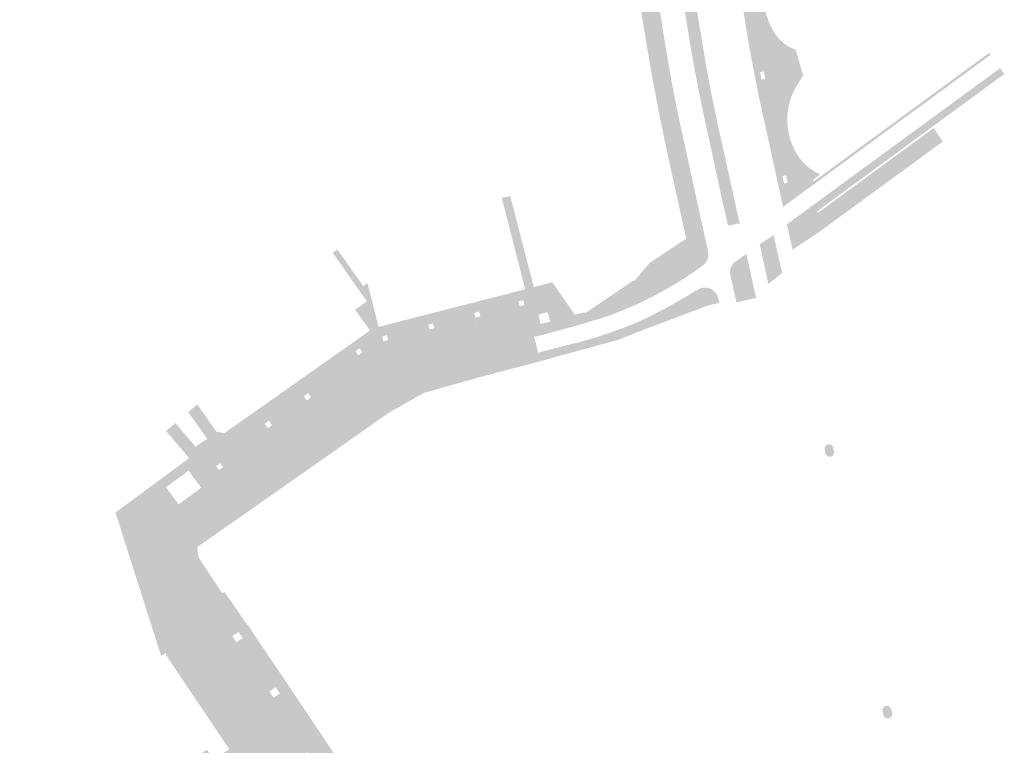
# Model space of a CAD drawing. Header units: inches. Extents: x 83221 to 84763, y 445855 to 447258.
# Tile 56 of 58: x 84034 to 84241, y 446790 to 446943. Entities that reach past the tile are written whole.
import ezdxf

# ---------------------------------------------------------------- set-up
doc = ezdxf.new("R2010")
doc.units = ezdxf.units.IN
doc.header["$MEASUREMENT"] = 0

msp = doc.modelspace()

# ---------------------------------------------------------------- hatches: boundary and pattern name
for points in [[(84178.6, 446933.39), (84179.59, 446928.02), (84180.72, 446922.62), (84185.35, 446901.66), (84185.7, 446900.09), (84185.68, 446900.13), (84185.66, 446900.17), (84185.64, 446900.21), (84185.61, 446900.25), (84185.58, 446900.29), (84185.55, 446900.32), (84185.52, 446900.35), (84185.48, 446900.38), (84185.44, 446900.4), (84185.4, 446900.42), (84185.36, 446900.44), (84185.31, 446900.45), (84185.27, 446900.45), (84185.22, 446900.46), (84185.18, 446900.46), (84185.14, 446900.45), (84183.49, 446900.06), (84183.46, 446900.05), (84183.43, 446900.05), (84183.41, 446900.04), (84183.38, 446900.04), (84183.35, 446900.05), (84183.32, 446900.05), (84183.3, 446900.06), (84183.27, 446900.07), (84183.25, 446900.08), (84183.22, 446900.1), (84183.2, 446900.11), (84183.18, 446900.13), (84183.17, 446900.15), (84183.15, 446900.17), (84183.14, 446900.19), (84183.12, 446900.21), (84183.11, 446900.24), (84183.1, 446900.26), (84183.1, 446900.28), (84183.09, 446900.31), (84181.76, 446906.18), (84180.51, 446911.96), (84180.15, 446913.6), (84179.8, 446915.23), (84179.44, 446916.86), (84179.02, 446918.82), (84178.59, 446920.78), (84178.16, 446922.74), (84177.82, 446924.37), (84177.48, 446925.99), (84177.15, 446927.62), (84176.76, 446929.59), (84176.38, 446931.57), (84176.01, 446933.54), (84175.72, 446935.18), (84175.43, 446936.81), (84175.15, 446938.45), (84174.87, 446940.09), (84174.6, 446941.73), (84174.34, 446943.37), (84173.51, 446949.27), (84172.68, 446955.21), (84172.48, 446956.87), (84172.29, 446958.54), (84172.1, 446960.2), (84171.88, 446962.12), (84171.67, 446964.03), (84171.46, 446965.95), (84171.45, 446965.97), (84171.45, 446965.99), (84171.45, 446966.02), (84171.45, 446966.04), (84171.45, 446966.06), (84171.46, 446966.08), (84171.46, 446966.1), (84171.47, 446966.12), (84171.48, 446966.14), (84171.49, 446966.16), (84171.51, 446966.18), (84171.52, 446966.19), (84171.54, 446966.21), (84171.56, 446966.22), (84171.58, 446966.23), (84171.6, 446966.24), (84171.62, 446966.25), (84171.64, 446966.25), (84171.66, 446966.26), (84171.68, 446966.26), (84173.29, 446966.42), (84173.88, 446966.47), (84174.55, 446960.54), (84175.22, 446955.01), (84175.99, 446949.61), (84176.79, 446944.16), (84177.7, 446938.77), (84178.6, 446933.39), (84178.6, 446933.39)], [(84173.08, 446921.34), (84178.18, 446898.07), (84174.33, 446897.3), (84169.76, 446918.08), (84168.7, 446923.32), (84167.69, 446928.57), (84166.73, 446933.82), (84165.83, 446939.09), (84164.97, 446944.35), (84164.17, 446949.63), (84162.42, 446961.43), (84166.42, 446964.1), (84167.19, 446957.04), (84168.05, 446950.71), (84168.29, 446948.91), (84168.54, 446947.12), (84168.79, 446945.32), (84169.19, 446942.69), (84169.61, 446940.07), (84170.05, 446937.45), (84170.5, 446934.69), (84170.99, 446931.93), (84171.49, 446929.18), (84172, 446926.56), (84172.53, 446923.95), (84173.08, 446921.34), (84173.08, 446921.34)], [(84190.59, 446947.58), (84190.73, 446946.77), (84190.91, 446945.89), (84191.12, 446945.02), (84191.35, 446944.15), (84191.56, 446943.55), (84191.78, 446942.97), (84192.03, 446942.4), (84192.35, 446941.75), (84192.69, 446941.13), (84193.05, 446940.51), (84195.08, 446933.32), (84190.83, 446931.93), (84190.71, 446932.51), (84189.92, 446932.36), (84190.06, 446931.68), (84188.85, 446931.28), (84188.16, 446934.88), (84187.52, 446938.48), (84186.92, 446942.09), (84186.33, 446945.71), (84185.79, 446949.33), (84185.28, 446952.97), (84185.27, 446953.06), (84186.46, 446953.21), (84186.61, 446952.25), (84187.41, 446952.36), (84187.25, 446953.32), (84190.11, 446953.69), (84190.13, 446952.72), (84190.17, 446951.76), (84190.22, 446950.9), (84190.28, 446950.05), (84190.37, 446949.19), (84190.47, 446948.38), (84190.59, 446947.58)], [(84197.44, 446937.07), (84198.98, 446931.61), (84198.82, 446931.37), (84198.67, 446931.14), (84198.51, 446930.91), (84198.36, 446930.67), (84198.21, 446930.43), (84198.07, 446930.19), (84197.99, 446930.06), (84197.91, 446929.94), (84197.84, 446929.81), (84197.43, 446929.09), (84197.04, 446928.37), (84196.68, 446927.63), (84193.05, 446940.51), (84193.47, 446939.93), (84193.94, 446939.38), (84194.45, 446938.88), (84194.99, 446938.41), (84195.27, 446938.21), (84195.56, 446938.01), (84195.85, 446937.83), (84196.1, 446937.68), (84196.36, 446937.54), (84196.63, 446937.41), (84196.9, 446937.29), (84197.17, 446937.18), (84197.44, 446937.07), (84197.44, 446937.07)], [(84238.5, 446936.01), (84194.76, 446903.97), (84194.65, 446904.5), (84199.51, 446908.1), (84201.29, 446909.37), (84238.2, 446936.42), (84238.5, 446936.01), (84238.5, 446936.01)], [(84196.89, 446916.63), (84197.26, 446915.88), (84197.67, 446915.15), (84198.13, 446914.45), (84198.62, 446913.77), (84199.19, 446913.17), (84199.8, 446912.61), (84200.44, 446912.09), (84201.12, 446911.62), (84201.83, 446911.19), (84202.57, 446910.81), (84195.56, 446909.87), (84195.39, 446910.63), (84194.62, 446910.46), (84194.78, 446909.76), (84193.54, 446909.59), (84191.15, 446920.51), (84190.34, 446924.09), (84189.57, 446927.68), (84188.85, 446931.28), (84190.06, 446931.68), (84190.25, 446930.79), (84191.03, 446930.95), (84190.83, 446931.93), (84195.08, 446933.32), (84196.68, 446927.63), (84196.42, 446926.93), (84196.2, 446926.22), (84196.01, 446925.5), (84195.87, 446924.8), (84195.76, 446924.09), (84195.69, 446923.38), (84195.66, 446922.46), (84195.69, 446921.53), (84195.78, 446920.61), (84195.9, 446919.79), (84196.07, 446918.98), (84196.28, 446918.18), (84196.57, 446917.39), (84196.89, 446916.63)], [(84240.53, 446933.21), (84241.42, 446931.98), (84201.86, 446903.01), (84195.94, 446898.68), (84195.57, 446900.3), (84240.53, 446933.21), (84240.53, 446933.21)], [(84226.72, 446920.3), (84200.61, 446901.2), (84195.94, 446898.68), (84201.86, 446903.01), (84202.08, 446902.68), (84226.53, 446920.59), (84226.72, 446920.3)], [(84228.45, 446917.75), (84202.44, 446898.72), (84196.77, 446894.97), (84195.94, 446898.68), (84200.61, 446901.2), (84226.72, 446920.3), (84228.45, 446917.75)], [(84201.29, 446909.37), (84199.51, 446908.1), (84194.65, 446904.5), (84194.19, 446906.6), (84193.54, 446909.59), (84194.78, 446909.76), (84194.97, 446908.88), (84195.73, 446909.08), (84195.56, 446909.87), (84202.57, 446910.81), (84201.04, 446909.65), (84201.29, 446909.37)], [(84137.67, 446904.59), (84137.87, 446903.81), (84138.9, 446899.8), (84139.11, 446898.99), (84140.83, 446892.31), (84140.85, 446892.21), (84142.12, 446887.49), (84142.21, 446887.09), (84140.38, 446886.6), (84137.95, 446896.12), (84137.55, 446897.67), (84135.94, 446903.96), (84135.44, 446905.9), (84137.24, 446906.24), (84137.67, 446904.59)], [(84177.71, 446891.53), (84176.07, 446890.36), (84174.41, 446889.23), (84172.71, 446888.15), (84171.22, 446887.26), (84169.71, 446886.4), (84168.18, 446885.58), (84166.4, 446884.64), (84164.6, 446883.76), (84162.77, 446882.93), (84160.93, 446882.15), (84159.07, 446881.42), (84157.2, 446880.74), (84155.93, 446880.36), (84154.66, 446879.98), (84153.39, 446879.6), (84152.42, 446879.32), (84151.45, 446879.04), (84150.48, 446878.76), (84149.32, 446878.43), (84148.16, 446878.11), (84147.01, 446877.79), (84145.55, 446877.4), (84144.1, 446877.01), (84142.64, 446876.62), (84142.6, 446876.63), (84142.55, 446876.63), (84142.51, 446876.64), (84142.47, 446876.65), (84142.43, 446876.67), (84142.39, 446876.69), (84142.35, 446876.71), (84142.32, 446876.73), (84142.29, 446876.76), (84142.27, 446876.79), (84142.24, 446876.82), (84142.22, 446876.85), (84142.2, 446876.89), (84142.18, 446876.92), (84141.85, 446878.23), (84141.71, 446878.78), (84143.65, 446879.28), (84145.65, 446879.78), (84145.15, 446881.77), (84143.59, 446881.37), (84142.21, 446887.09), (84146.1, 446888.08), (84150.85, 446881.24), (84152.39, 446881.62), (84152.98, 446881.77), (84153.1, 446881.6), (84153.55, 446881.91), (84163, 446888.32), (84163.5, 446888.48), (84166.63, 446892.17), (84174.33, 446897.3), (84178.18, 446898.07), (84179.02, 446894.23), (84179.03, 446893.96), (84179.01, 446893.69), (84178.97, 446893.43), (84178.91, 446893.17), (84178.82, 446892.91), (84178.71, 446892.66), (84178.58, 446892.44), (84178.44, 446892.23), (84178.28, 446892.03), (84178.11, 446891.85), (84177.91, 446891.68), (84177.71, 446891.53), (84177.71, 446891.53)], [(84192.77, 446898), (84194.57, 446890.02), (84191.67, 446887.73), (84189.83, 446896.13), (84192.77, 446898), (84192.77, 446898)], [(84100.8, 446894.97), (84106.23, 446887.27), (84107.11, 446887.91), (84109.47, 446878.68), (84108.3, 446878.38), (84107.66, 446877.93), (84104.5, 446882.31), (84107.01, 446884.09), (84104.82, 446887.12), (84099.79, 446894.32), (84100.8, 446894.97), (84100.8, 446894.97)], [(84187.04, 446894.07), (84189.07, 446884.78), (84184.94, 446883.82), (84183.62, 446889.71), (84183.59, 446889.97), (84183.59, 446890.23), (84183.61, 446890.49), (84183.65, 446890.75), (84183.72, 446891), (84183.81, 446891.25), (84183.92, 446891.48), (84184.05, 446891.71), (84184.2, 446891.92), (84184.37, 446892.12), (84184.56, 446892.3), (84184.76, 446892.47), (84187.04, 446894.07), (84187.04, 446894.07)], [(84102.64, 446871.97), (84077.18, 446853.95), (84077.09, 446853.85), (84077.04, 446853.73), (84077.01, 446853.6), (84077.02, 446853.47), (84077.07, 446853.34), (84079.14, 446850.41), (84079.16, 446850.38), (84079.18, 446850.34), (84079.19, 446850.3), (84079.2, 446850.26), (84079.21, 446850.22), (84079.21, 446850.18), (84079.21, 446850.14), (84079.21, 446850.09), (84079.21, 446850.05), (84079.2, 446850.01), (84079.18, 446849.97), (84079.17, 446849.93), (84079.15, 446849.9), (84079.13, 446849.86), (84079.1, 446849.83), (84079.07, 446849.8), (84079.04, 446849.77), (84079.01, 446849.74), (84078.62, 446849.47), (84076.52, 446848.02), (84076.11, 446848.71), (84076.67, 446849.1), (84076.07, 446849.96), (84075.58, 446849.61), (84073.21, 446853.64), (84076.93, 446856.27), (84103.82, 446875.22), (84107.66, 446877.93), (84108.3, 446878.38), (84109.47, 446878.68), (84113.99, 446879.84), (84118.39, 446880.97), (84122.75, 446882.09), (84127.12, 446883.2), (84131.46, 446884.32), (84135.82, 446885.43), (84140.38, 446886.6), (84142.21, 446887.09), (84142.84, 446884.46), (84140.09, 446883.8), (84139.96, 446884.3), (84138.95, 446884.06), (84139.08, 446883.54), (84130.81, 446881.41), (84130.68, 446881.92), (84129.67, 446881.66), (84129.79, 446881.15), (84121.07, 446878.91), (84120.94, 446879.38), (84119.95, 446879.16), (84120.08, 446878.65), (84111.36, 446876.41), (84111.22, 446876.91), (84110.23, 446876.67), (84110.36, 446876.15), (84105.74, 446873.73), (84105.43, 446874.16), (84104.59, 446873.55), (84104.92, 446873.08), (84103.39, 446871.88), (84103.25, 446872), (84103.12, 446872.06), (84102.99, 446872.08), (84102.85, 446872.07), (84102.72, 446872.02), (84102.64, 446871.97)], [(84181.1, 446884.65), (84181.36, 446883.75), (84178.97, 446883.22), (84165.05, 446877.95), (84160.1, 446875.99), (84142.48, 446871.15), (84142.01, 446872.97), (84143.13, 446873.26), (84149.75, 446874.96), (84152.66, 446875.7), (84155.54, 446876.54), (84158.39, 446877.48), (84160.89, 446878.4), (84163.37, 446879.39), (84165.81, 446880.46), (84167.59, 446881.36), (84169.36, 446882.28), (84171.12, 446883.23), (84173.04, 446884.32), (84174.95, 446885.43), (84176.83, 446886.57), (84177.05, 446886.69), (84177.27, 446886.78), (84177.51, 446886.86), (84177.74, 446886.91), (84177.99, 446886.95), (84178.23, 446886.96), (84178.47, 446886.95), (84178.72, 446886.93), (84178.96, 446886.88), (84179.19, 446886.81), (84179.42, 446886.72), (84179.64, 446886.62), (84179.85, 446886.49), (84180.05, 446886.35), (84180.24, 446886.19), (84180.41, 446886.01), (84180.57, 446885.83), (84180.71, 446885.62), (84180.83, 446885.41), (84180.94, 446885.19), (84181.02, 446884.96), (84181.09, 446884.72), (84181.1, 446884.65)], [(84110.32, 446874.31), (84111.17, 446870.85), (84111.18, 446870.81), (84111.18, 446870.77), (84111.19, 446870.73), (84111.18, 446870.69), (84111.18, 446870.65), (84111.17, 446870.61), (84111.16, 446870.57), (84111.15, 446870.53), (84111.13, 446870.5), (84111.11, 446870.46), (84111.08, 446870.43), (84111.06, 446870.4), (84111.03, 446870.37), (84111, 446870.35), (84110.97, 446870.33), (84110.93, 446870.31), (84110.89, 446870.29), (84110.86, 446870.28), (84110.37, 446870.15), (84106.49, 446869.14), (84106.29, 446868.98), (84106.09, 446868.83), (84106.05, 446868.81), (84106.01, 446868.79), (84105.97, 446868.78), (84105.92, 446868.77), (84105.88, 446868.76), (84105.84, 446868.76), (84105.79, 446868.76), (84105.75, 446868.77), (84105.7, 446868.78), (84105.66, 446868.79), (84105.62, 446868.81), (84105.58, 446868.83), (84105.54, 446868.85), (84105.51, 446868.88), (84105.48, 446868.91), (84105.45, 446868.95), (84105.42, 446868.98), (84105.4, 446869.02), (84103.38, 446871.87), (84104.92, 446873.08), (84105.18, 446872.69), (84106.05, 446873.3), (84105.74, 446873.73), (84110.36, 446876.15), (84110.49, 446875.64), (84111.5, 446875.9), (84111.36, 446876.41), (84120.08, 446878.65), (84120.2, 446878.15), (84121.21, 446878.42), (84121.07, 446878.91), (84129.79, 446881.15), (84129.91, 446880.62), (84130.94, 446880.92), (84130.81, 446881.41), (84139.08, 446883.54), (84139.21, 446883.05), (84140.21, 446883.3), (84140.09, 446883.8), (84142.84, 446884.46), (84143.59, 446881.37), (84143.17, 446881.26), (84143.65, 446879.28), (84141.71, 446878.78), (84140.86, 446882.19), (84140.8, 446882.29), (84140.7, 446882.39), (84140.6, 446882.45), (84140.51, 446882.48), (84140.41, 446882.5), (84140.3, 446882.5), (84130.26, 446879.91), (84130.15, 446879.84), (84130.08, 446879.77), (84130.02, 446879.69), (84129.98, 446879.6), (84129.95, 446879.51), (84129.94, 446879.41), (84129.94, 446879.31), (84130.79, 446875.87), (84130.79, 446875.81), (84130.79, 446875.76), (84130.78, 446875.71), (84130.77, 446875.66), (84130.75, 446875.61), (84130.73, 446875.57), (84130.7, 446875.52), (84130.67, 446875.49), (84130.64, 446875.45), (84130.61, 446875.42), (84130.57, 446875.39), (84130.54, 446875.36), (84130.5, 446875.34), (84130.45, 446875.32), (84130.41, 446875.3), (84129.21, 446874.99), (84129.17, 446874.98), (84129.12, 446874.98), (84129.08, 446874.98), (84129.03, 446874.99), (84128.99, 446875), (84128.95, 446875.01), (84128.91, 446875.03), (84128.87, 446875.05), (84128.83, 446875.07), (84128.79, 446875.1), (84128.76, 446875.13), (84128.73, 446875.17), (84128.7, 446875.2), (84128.68, 446875.24), (84128.66, 446875.28), (84128.64, 446875.32), (84127.79, 446878.8), (84127.72, 446878.92), (84127.65, 446878.99), (84127.57, 446879.05), (84127.48, 446879.1), (84127.38, 446879.13), (84127.28, 446879.14), (84127.18, 446879.13), (84110.67, 446874.87), (84110.59, 446874.84), (84110.48, 446874.77), (84110.39, 446874.67), (84110.34, 446874.55), (84110.31, 446874.42), (84110.32, 446874.31)], [(84140.86, 446882.17), (84141.71, 446878.78), (84141.85, 446878.23), (84130.41, 446875.3), (84130.45, 446875.32), (84130.5, 446875.34), (84130.54, 446875.36), (84130.57, 446875.39), (84130.61, 446875.42), (84130.64, 446875.45), (84130.67, 446875.49), (84130.7, 446875.52), (84130.73, 446875.57), (84130.75, 446875.61), (84130.77, 446875.66), (84130.78, 446875.71), (84130.79, 446875.76), (84130.79, 446875.81), (84130.79, 446875.87), (84129.95, 446879.29), (84129.94, 446879.34), (84129.94, 446879.39), (84129.94, 446879.44), (84129.95, 446879.49), (84129.96, 446879.53), (84129.97, 446879.58), (84129.99, 446879.63), (84130.01, 446879.67), (84130.04, 446879.71), (84130.07, 446879.75), (84130.1, 446879.79), (84130.13, 446879.82), (84130.17, 446879.85), (84130.21, 446879.88), (84130.26, 446879.9), (84130.3, 446879.92), (84140.29, 446882.5), (84140.33, 446882.5), (84140.38, 446882.5), (84140.43, 446882.5), (84140.48, 446882.49), (84140.53, 446882.48), (84140.57, 446882.46), (84140.62, 446882.44), (84140.66, 446882.41), (84140.7, 446882.39), (84140.73, 446882.36), (84140.76, 446882.32), (84140.79, 446882.29), (84140.82, 446882.25), (84140.84, 446882.21), (84140.86, 446882.17), (84140.86, 446882.17)], [(84129.21, 446874.99), (84111.28, 446870.39), (84110.86, 446870.28), (84110.89, 446870.29), (84110.93, 446870.31), (84110.97, 446870.33), (84111, 446870.35), (84111.03, 446870.37), (84111.06, 446870.4), (84111.08, 446870.43), (84111.11, 446870.46), (84111.13, 446870.5), (84111.15, 446870.53), (84111.16, 446870.57), (84111.17, 446870.61), (84111.18, 446870.65), (84111.18, 446870.69), (84111.19, 446870.73), (84111.18, 446870.77), (84111.18, 446870.81), (84111.17, 446870.85), (84110.33, 446874.25), (84110.32, 446874.29), (84110.32, 446874.34), (84110.31, 446874.38), (84110.31, 446874.42), (84110.32, 446874.47), (84110.33, 446874.51), (84110.34, 446874.55), (84110.36, 446874.59), (84110.38, 446874.63), (84110.4, 446874.67), (84110.42, 446874.7), (84110.45, 446874.74), (84110.48, 446874.77), (84110.52, 446874.79), (84110.55, 446874.82), (84110.59, 446874.84), (84110.63, 446874.86), (84110.67, 446874.87), (84127.16, 446879.13), (84127.21, 446879.14), (84127.26, 446879.14), (84127.31, 446879.14), (84127.36, 446879.13), (84127.41, 446879.12), (84127.46, 446879.1), (84127.5, 446879.08), (84127.55, 446879.06), (84127.59, 446879.03), (84127.63, 446879), (84127.67, 446878.97), (84127.7, 446878.93), (84127.73, 446878.89), (84127.76, 446878.85), (84127.78, 446878.81), (84127.8, 446878.76), (84128.64, 446875.32), (84128.66, 446875.28), (84128.68, 446875.24), (84128.7, 446875.2), (84128.73, 446875.17), (84128.76, 446875.13), (84128.79, 446875.1), (84128.83, 446875.07), (84128.87, 446875.05), (84128.91, 446875.03), (84128.95, 446875.01), (84128.99, 446875), (84129.03, 446874.99), (84129.08, 446874.98), (84129.12, 446874.98), (84129.17, 446874.98), (84129.21, 446874.99), (84129.21, 446874.99)], [(84143.13, 446873.26), (84112.54, 446865.29), (84111.28, 446870.39), (84129.21, 446874.99), (84130.41, 446875.3), (84141.85, 446878.23), (84142.18, 446876.92), (84143.13, 446873.26), (84143.13, 446873.26)], [(84104.09, 446870.88), (84094.85, 446864.35), (84094.59, 446864.7), (84093.68, 446864.07), (84093.94, 446863.71), (84086.6, 446858.52), (84086.33, 446858.89), (84085.43, 446858.25), (84085.7, 446857.88), (84077.8, 446852.3), (84077.12, 446853.27), (84077.09, 446853.31), (84077.07, 446853.35), (84077.05, 446853.39), (84077.04, 446853.43), (84077.03, 446853.47), (84077.02, 446853.52), (84077.02, 446853.56), (84077.02, 446853.6), (84077.02, 446853.65), (84077.03, 446853.69), (84077.04, 446853.73), (84077.06, 446853.78), (84077.08, 446853.81), (84077.1, 446853.85), (84077.12, 446853.89), (84077.15, 446853.92), (84077.18, 446853.95), (84077.22, 446853.98), (84102.64, 446871.97), (84102.68, 446871.99), (84102.72, 446872.02), (84102.76, 446872.04), (84102.8, 446872.05), (84102.85, 446872.06), (84102.89, 446872.07), (84102.94, 446872.08), (84102.99, 446872.08), (84103.03, 446872.07), (84103.08, 446872.07), (84103.12, 446872.05), (84103.17, 446872.04), (84103.21, 446872.02), (84103.25, 446872), (84103.29, 446871.97), (84103.32, 446871.94), (84103.35, 446871.91), (84103.38, 446871.87), (84104.09, 446870.88)], [(84142.48, 446871.15), (84130.57, 446868.02), (84130.09, 446869.86), (84142.01, 446872.97), (84142.48, 446871.15)], [(84105.58, 446868.47), (84079.43, 446850.03), (84079.03, 446849.75), (84079.07, 446849.8), (84079.1, 446849.83), (84079.13, 446849.86), (84079.15, 446849.9), (84079.17, 446849.93), (84079.18, 446849.97), (84079.2, 446850.01), (84079.21, 446850.05), (84079.21, 446850.09), (84079.21, 446850.14), (84079.21, 446850.18), (84079.21, 446850.22), (84079.2, 446850.26), (84079.19, 446850.3), (84079.18, 446850.34), (84079.16, 446850.38), (84079.14, 446850.41), (84077.8, 446852.3), (84085.7, 446857.88), (84086.1, 446857.33), (84086.98, 446857.98), (84086.6, 446858.52), (84093.94, 446863.71), (84094.34, 446863.17), (84095.22, 446863.84), (84094.85, 446864.35), (84104.09, 446870.88), (84105.4, 446869.02), (84105.42, 446868.98), (84105.45, 446868.95), (84105.48, 446868.91), (84105.51, 446868.88), (84105.54, 446868.85), (84105.58, 446868.83), (84105.62, 446868.81), (84105.66, 446868.79), (84105.7, 446868.78), (84105.75, 446868.77), (84105.79, 446868.76), (84105.84, 446868.76), (84105.88, 446868.76), (84105.92, 446868.77), (84105.97, 446868.78), (84106.01, 446868.79), (84106.05, 446868.81), (84106.09, 446868.83), (84105.58, 446868.47)], [(84111.28, 446870.39), (84112.54, 446865.29), (84111.62, 446865.06), (84109.62, 446864.53), (84108.9, 446864.15), (84105.58, 446868.47), (84106.09, 446868.83), (84106.29, 446868.98), (84106.49, 446869.14), (84110.37, 446870.15), (84110.86, 446870.28), (84111.28, 446870.39), (84111.28, 446870.39)], [(84130.09, 446869.86), (84130.57, 446868.02), (84118.93, 446864.73), (84118.39, 446866.82), (84130.09, 446869.86)], [(84108.9, 446864.15), (84083.09, 446845.84), (84082.53, 446845.44), (84079.43, 446850.03), (84105.58, 446868.47), (84108.9, 446864.15), (84108.9, 446864.15)], [(84118.39, 446866.82), (84118.93, 446864.73), (84111.48, 446860.48), (84109.06, 446863.92), (84108.9, 446864.15), (84109.62, 446864.53), (84111.62, 446865.06), (84112.54, 446865.29), (84118.39, 446866.82)], [(84108.9, 446864.15), (84109.06, 446863.92), (84111.48, 446860.48), (84085.95, 446842.56), (84083.73, 446845.76), (84083.7, 446845.79), (84083.66, 446845.82), (84083.63, 446845.85), (84083.59, 446845.87), (84083.54, 446845.89), (84083.5, 446845.9), (84083.46, 446845.91), (84083.41, 446845.92), (84083.37, 446845.92), (84083.33, 446845.92), (84083.29, 446845.92), (84083.24, 446845.91), (84083.2, 446845.9), (84083.16, 446845.88), (84083.13, 446845.86), (84083.09, 446845.84), (84108.9, 446864.15), (84108.9, 446864.15)], [(84066.6, 446858.43), (84070.84, 446853.45), (84073.31, 446855.07), (84069.31, 446860.73), (84071.22, 446862.35), (84075.27, 446856.59), (84076.93, 446856.27), (84069.5, 446851.01), (84064.63, 446856.75), (84066.6, 446858.43)], [(84069.38, 446848.37), (84064.63, 446844.87), (84058.87, 446840.61), (84053.98, 446839.56), (84069.5, 446851.01), (84073.21, 446853.64), (84075.58, 446849.61), (84075.2, 446849.34), (84075.84, 446848.52), (84076.11, 446848.71), (84076.52, 446848.02), (84076.13, 446847.73), (84076.09, 446847.71), (84076.05, 446847.69), (84076.01, 446847.68), (84075.97, 446847.67), (84075.92, 446847.66), (84075.88, 446847.66), (84075.84, 446847.66), (84075.79, 446847.66), (84075.75, 446847.67), (84075.71, 446847.68), (84075.67, 446847.7), (84075.63, 446847.71), (84075.59, 446847.74), (84075.56, 446847.76), (84075.52, 446847.79), (84075.49, 446847.82), (84073.15, 446851.14), (84069.38, 446848.37)], [(84205.31, 446853.3), (84205.52, 446852.34), (84205.52, 446852.26), (84205.52, 446852.17), (84205.51, 446852.09), (84205.49, 446852.01), (84205.47, 446851.93), (84205.44, 446851.86), (84205.4, 446851.79), (84205.36, 446851.72), (84205.31, 446851.65), (84205.26, 446851.59), (84205.2, 446851.54), (84205.13, 446851.49), (84205.06, 446851.44), (84204.99, 446851.4), (84204.91, 446851.37), (84204.84, 446851.35), (84204.76, 446851.33), (84204.68, 446851.32), (84204.6, 446851.31), (84204.52, 446851.32), (84204.44, 446851.33), (84204.36, 446851.34), (84204.29, 446851.37), (84204.21, 446851.39), (84204.14, 446851.43), (84204.08, 446851.47), (84204.01, 446851.52), (84203.95, 446851.57), (84203.9, 446851.63), (84203.85, 446851.69), (84203.8, 446851.76), (84203.76, 446851.83), (84203.73, 446851.9), (84203.52, 446852.91), (84203.51, 446852.99), (84203.52, 446853.07), (84203.52, 446853.15), (84203.54, 446853.22), (84203.56, 446853.3), (84203.58, 446853.37), (84203.62, 446853.44), (84203.65, 446853.51), (84203.7, 446853.58), (84203.75, 446853.64), (84203.8, 446853.69), (84203.86, 446853.74), (84203.92, 446853.79), (84203.99, 446853.83), (84204.06, 446853.86), (84204.13, 446853.89), (84204.21, 446853.92), (84204.29, 446853.93), (84204.37, 446853.94), (84204.45, 446853.94), (84204.53, 446853.94), (84204.61, 446853.92), (84204.69, 446853.9), (84204.77, 446853.88), (84204.84, 446853.84), (84204.92, 446853.81), (84204.98, 446853.76), (84205.05, 446853.71), (84205.1, 446853.65), (84205.16, 446853.59), (84205.2, 446853.52), (84205.25, 446853.45), (84205.28, 446853.38), (84205.31, 446853.3), (84205.31, 446853.3)], [(84075.49, 446847.82), (84075.52, 446847.79), (84075.56, 446847.76), (84075.59, 446847.74), (84075.63, 446847.71), (84075.67, 446847.7), (84075.71, 446847.68), (84075.75, 446847.67), (84075.79, 446847.66), (84075.84, 446847.66), (84075.88, 446847.66), (84075.92, 446847.66), (84075.97, 446847.67), (84076.01, 446847.68), (84076.05, 446847.69), (84076.09, 446847.71), (84076.13, 446847.73), (84075.79, 446847.5), (84072.04, 446844.76), (84069.38, 446848.37), (84073.15, 446851.14), (84075.49, 446847.82), (84075.49, 446847.82)], [(84079.43, 446850.03), (84082.53, 446845.44), (84078.98, 446842.96), (84075.79, 446847.5), (84076.13, 446847.73), (84076.52, 446848.02), (84078.62, 446849.47), (84079.01, 446849.74), (84079.43, 446850.03), (84079.43, 446850.03)], [(84067.42, 446834.81), (84060.58, 446829.62), (84060.31, 446830.03), (84060.07, 446830.47), (84059.88, 446830.92), (84059.73, 446831.39), (84059.62, 446831.87), (84059.56, 446832.35), (84059.54, 446832.85), (84059.57, 446833.34), (84059.64, 446833.81), (84059.75, 446834.27), (84059.9, 446834.73), (84060.1, 446835.17), (84060.33, 446835.59), (84060.59, 446835.98), (84060.89, 446836.36), (84061.23, 446836.7), (84061.55, 446836.96), (84067.28, 446841.27), (84072.04, 446844.76), (84075.79, 446847.5), (84078.98, 446842.96), (84077.37, 446841.85), (84068.51, 446835.65), (84067.71, 446835.03), (84067.66, 446834.99), (84067.61, 446834.96), (84067.56, 446834.92), (84067.51, 446834.89), (84067.47, 446834.85), (84067.42, 446834.81), (84067.42, 446834.81)], [(84067.28, 446841.27), (84061.55, 446836.96), (84058.87, 446840.61), (84064.63, 446844.87), (84067.28, 446841.27), (84067.28, 446841.27)], [(84080.76, 446844.2), (84082.8, 446840.36), (84079.52, 446838.06), (84077.27, 446841.23), (84077.25, 446841.26), (84077.23, 446841.3), (84077.22, 446841.33), (84077.2, 446841.37), (84077.2, 446841.4), (84077.19, 446841.44), (84077.19, 446841.48), (84077.19, 446841.52), (84077.19, 446841.56), (84077.2, 446841.59), (84077.21, 446841.63), (84077.23, 446841.67), (84077.24, 446841.71), (84077.26, 446841.74), (84077.29, 446841.77), (84077.31, 446841.8), (84077.34, 446841.83), (84077.37, 446841.85), (84078.98, 446842.96), (84080.76, 446844.2)], [(84083.73, 446845.76), (84085.95, 446842.56), (84082.8, 446840.36), (84080.76, 446844.2), (84082.53, 446845.44), (84083.09, 446845.84), (84083.13, 446845.86), (84083.16, 446845.88), (84083.2, 446845.9), (84083.24, 446845.91), (84083.29, 446845.92), (84083.33, 446845.92), (84083.37, 446845.92), (84083.41, 446845.92), (84083.46, 446845.91), (84083.5, 446845.9), (84083.54, 446845.89), (84083.59, 446845.87), (84083.63, 446845.85), (84083.66, 446845.82), (84083.7, 446845.79), (84083.73, 446845.76)], [(84059.57, 446833.34), (84059.54, 446832.85), (84059.56, 446832.35), (84059.62, 446831.87), (84059.73, 446831.39), (84059.88, 446830.92), (84060.07, 446830.47), (84060.31, 446830.03), (84060.58, 446829.62), (84071.85, 446812.69), (84067.09, 446809.54), (84064.58, 446809.92), (84063.59, 446809.34), (84053.98, 446839.56), (84058.87, 446840.61), (84061.55, 446836.96), (84061.23, 446836.7), (84060.89, 446836.36), (84060.59, 446835.98), (84060.33, 446835.59), (84060.1, 446835.17), (84059.9, 446834.73), (84059.75, 446834.27), (84059.64, 446833.81), (84059.57, 446833.34)], [(84077.37, 446841.85), (84077.34, 446841.83), (84077.31, 446841.8), (84077.29, 446841.77), (84077.26, 446841.74), (84077.24, 446841.71), (84077.23, 446841.67), (84077.21, 446841.63), (84077.2, 446841.59), (84077.19, 446841.56), (84077.19, 446841.52), (84077.19, 446841.48), (84077.19, 446841.44), (84077.2, 446841.4), (84077.2, 446841.37), (84077.22, 446841.33), (84077.23, 446841.3), (84077.25, 446841.26), (84077.27, 446841.23), (84079.52, 446838.06), (84071.31, 446832.32), (84069.12, 446835.55), (84069.09, 446835.58), (84069.07, 446835.61), (84069.04, 446835.63), (84069.01, 446835.66), (84068.97, 446835.68), (84068.94, 446835.69), (84068.9, 446835.71), (84068.86, 446835.72), (84068.83, 446835.72), (84068.79, 446835.73), (84068.74, 446835.73), (84068.7, 446835.72), (84068.66, 446835.72), (84068.62, 446835.71), (84068.58, 446835.69), (84068.55, 446835.67), (84068.51, 446835.65), (84077.37, 446841.85), (84077.37, 446841.85)], [(84069.12, 446835.55), (84071.31, 446832.32), (84071.31, 446831.08), (84071.54, 446830.01), (84068.4, 446827.8), (84066.85, 446830.11), (84066.68, 446830.37), (84066.54, 446830.64), (84066.41, 446830.92), (84066.32, 446831.21), (84066.25, 446831.51), (84066.2, 446831.82), (84066.19, 446832.13), (84066.2, 446832.44), (84066.24, 446832.74), (84066.3, 446833.04), (84066.39, 446833.33), (84066.51, 446833.61), (84066.64, 446833.88), (84066.81, 446834.14), (84066.99, 446834.38), (84067.2, 446834.6), (84067.42, 446834.81), (84067.47, 446834.85), (84067.51, 446834.89), (84067.56, 446834.92), (84067.61, 446834.96), (84067.66, 446834.99), (84067.71, 446835.03), (84068.51, 446835.65), (84068.55, 446835.67), (84068.58, 446835.69), (84068.62, 446835.71), (84068.66, 446835.72), (84068.7, 446835.72), (84068.74, 446835.73), (84068.79, 446835.73), (84068.83, 446835.72), (84068.86, 446835.72), (84068.9, 446835.71), (84068.94, 446835.69), (84068.97, 446835.68), (84069.01, 446835.66), (84069.04, 446835.63), (84069.07, 446835.61), (84069.09, 446835.58), (84069.12, 446835.55)], [(84068.4, 446827.8), (84079.4, 446811.39), (84085.69, 446802.11), (84087.24, 446799.77), (84093.41, 446790.54), (84094.41, 446789.05), (84041.95, 446753.92), (84041.63, 446753.6), (84041.35, 446753.26), (84041.09, 446752.89), (84040.87, 446752.51), (84040.67, 446752.11), (84040.51, 446751.69), (84040.39, 446751.27), (84040.29, 446750.77), (84040.23, 446750.26), (84040.22, 446749.76), (84040.26, 446749.25), (84040.35, 446748.75), (84040.48, 446748.26), (84038.26, 446748.33), (84033.78, 446754.96), (84039.41, 446758.77), (84040.3, 446759.35), (84081.42, 446787.12), (84081.84, 446787.33), (84082.24, 446787.57), (84082.62, 446787.85), (84082.97, 446788.16), (84083.29, 446788.49), (84083.59, 446788.86), (84083.85, 446789.24), (84084.08, 446789.65), (84084.27, 446790.08), (84084.42, 446790.52), (84084.54, 446790.97), (84084.62, 446791.44), (84084.65, 446791.91), (84084.65, 446792.38), (84084.6, 446792.85), (84084.52, 446793.32), (84084.39, 446793.77), (84084.23, 446794.21), (84084.03, 446794.64), (84083.79, 446795.05), (84083.51, 446795.43), (84076.86, 446805.37), (84075.91, 446806.7), (84071.85, 446812.69), (84060.58, 446829.62), (84067.42, 446834.81), (84067.2, 446834.6), (84066.99, 446834.38), (84066.81, 446834.14), (84066.64, 446833.88), (84066.51, 446833.61), (84066.39, 446833.33), (84066.3, 446833.04), (84066.24, 446832.74), (84066.2, 446832.44), (84066.19, 446832.13), (84066.2, 446831.82), (84066.25, 446831.51), (84066.32, 446831.21), (84066.41, 446830.92), (84066.54, 446830.64), (84066.68, 446830.37), (84066.85, 446830.11), (84068.4, 446827.8), (84068.4, 446827.8)], [(84081.62, 446816.2), (84082.39, 446815.07), (84080.37, 446813.71), (84079.93, 446814.36), (84078.6, 446813.52), (84079.06, 446812.83), (84078.63, 446812.54), (84068.4, 446827.8), (84071.54, 446830.01), (84076.5, 446822.54), (84076.93, 446822.84), (84079.38, 446819.32), (84080.45, 446817.77), (84081.49, 446816.23), (84081.56, 446816.22), (84081.62, 446816.2)], [(84085.77, 446810.04), (84088.81, 446805.53), (84089.82, 446804.04), (84090.23, 446803.42), (84088.2, 446802.08), (84087.76, 446802.73), (84086.44, 446801.85), (84086.87, 446801.2), (84086.47, 446800.94), (84085.69, 446802.11), (84087.44, 446803.26), (84081.14, 446812.57), (84079.4, 446811.39), (84078.63, 446812.54), (84079.06, 446812.83), (84079.47, 446812.2), (84080.81, 446813.07), (84080.37, 446813.71), (84082.39, 446815.07), (84085.77, 446810.04)], [(84071.85, 446812.69), (84075.91, 446806.7), (84071.07, 446803.57), (84067.09, 446809.54), (84071.85, 446812.69), (84071.85, 446812.69)], [(84079.4, 446811.39), (84081.14, 446812.57), (84087.44, 446803.26), (84085.69, 446802.11), (84079.4, 446811.39), (84079.4, 446811.39)], [(84067.75, 446782.87), (84073.29, 446786.59), (84071.94, 446788.71), (84073.26, 446789.58), (84074.59, 446787.59), (84074.63, 446787.54), (84078, 446789.63), (84064.66, 446809.45), (84064.79, 446809.52), (84064.58, 446809.92), (84067.09, 446809.54), (84071.07, 446803.57), (84072.03, 446802.19), (84078.73, 446792.25), (84082.97, 446795.02), (84083.51, 446795.43), (84083.79, 446795.05), (84084.03, 446794.64), (84084.23, 446794.21), (84084.39, 446793.77), (84084.52, 446793.32), (84084.6, 446792.85), (84084.65, 446792.38), (84084.65, 446791.91), (84084.62, 446791.44), (84084.54, 446790.97), (84084.42, 446790.52), (84084.27, 446790.08), (84084.08, 446789.65), (84083.85, 446789.24), (84083.59, 446788.86), (84083.29, 446788.49), (84082.97, 446788.16), (84082.62, 446787.85), (84082.24, 446787.57), (84081.84, 446787.33), (84081.42, 446787.12), (84081.08, 446787.68), (84080.31, 446788.82), (84068.92, 446781.14), (84067.75, 446782.87)], [(84076.86, 446805.37), (84072.03, 446802.19), (84071.07, 446803.57), (84075.91, 446806.7), (84076.86, 446805.37), (84076.86, 446805.37)], [(84076.86, 446805.37), (84083.51, 446795.43), (84082.97, 446795.02), (84078.73, 446792.25), (84072.03, 446802.19), (84076.86, 446805.37), (84076.86, 446805.37)], [(84090.65, 446802.77), (84093.3, 446798.83), (84100.27, 446788.46), (84096.49, 446785.92), (84095.29, 446787.72), (84094.41, 446789.05), (84093.41, 446790.54), (84095.07, 446791.61), (84089.02, 446800.92), (84087.24, 446799.77), (84086.47, 446800.94), (84086.87, 446801.2), (84087.31, 446800.54), (84088.66, 446801.4), (84088.2, 446802.08), (84090.23, 446803.42), (84090.65, 446802.77)], [(84087.24, 446799.77), (84089.02, 446800.92), (84095.07, 446791.61), (84093.41, 446790.54), (84087.24, 446799.77), (84087.24, 446799.77)], [(84217.54, 446798.15), (84217.78, 446797.19), (84217.79, 446797.1), (84217.79, 446797.02), (84217.78, 446796.94), (84217.76, 446796.86), (84217.73, 446796.78), (84217.7, 446796.7), (84217.67, 446796.63), (84217.62, 446796.56), (84217.57, 446796.49), (84217.52, 446796.43), (84217.46, 446796.37), (84217.39, 446796.32), (84217.32, 446796.28), (84217.25, 446796.24), (84217.18, 446796.21), (84217.1, 446796.18), (84217.02, 446796.16), (84216.93, 446796.15), (84216.85, 446796.14), (84216.77, 446796.15), (84216.69, 446796.16), (84216.61, 446796.17), (84216.53, 446796.2), (84216.45, 446796.23), (84216.38, 446796.27), (84216.31, 446796.31), (84216.24, 446796.36), (84216.18, 446796.41), (84216.12, 446796.47), (84216.07, 446796.54), (84216.02, 446796.61), (84215.98, 446796.68), (84215.95, 446796.76), (84215.73, 446797.77), (84215.72, 446797.85), (84215.73, 446797.93), (84215.74, 446798.02), (84215.75, 446798.1), (84215.78, 446798.18), (84215.81, 446798.25), (84215.85, 446798.33), (84215.89, 446798.4), (84215.94, 446798.46), (84216, 446798.52), (84216.06, 446798.58), (84216.13, 446798.63), (84216.2, 446798.67), (84216.27, 446798.71), (84216.35, 446798.74), (84216.43, 446798.77), (84216.51, 446798.78), (84216.59, 446798.79), (84216.67, 446798.79), (84216.76, 446798.79), (84216.84, 446798.78), (84216.92, 446798.76), (84216.99, 446798.73), (84217.07, 446798.7), (84217.14, 446798.66), (84217.21, 446798.61), (84217.27, 446798.56), (84217.33, 446798.5), (84217.39, 446798.44), (84217.43, 446798.37), (84217.47, 446798.3), (84217.51, 446798.23), (84217.54, 446798.15), (84217.54, 446798.15)]]:
    msp.add_hatch(color=256).paths.add_polyline_path(points, flags=0)

doc.saveas('drawing.dxf')
